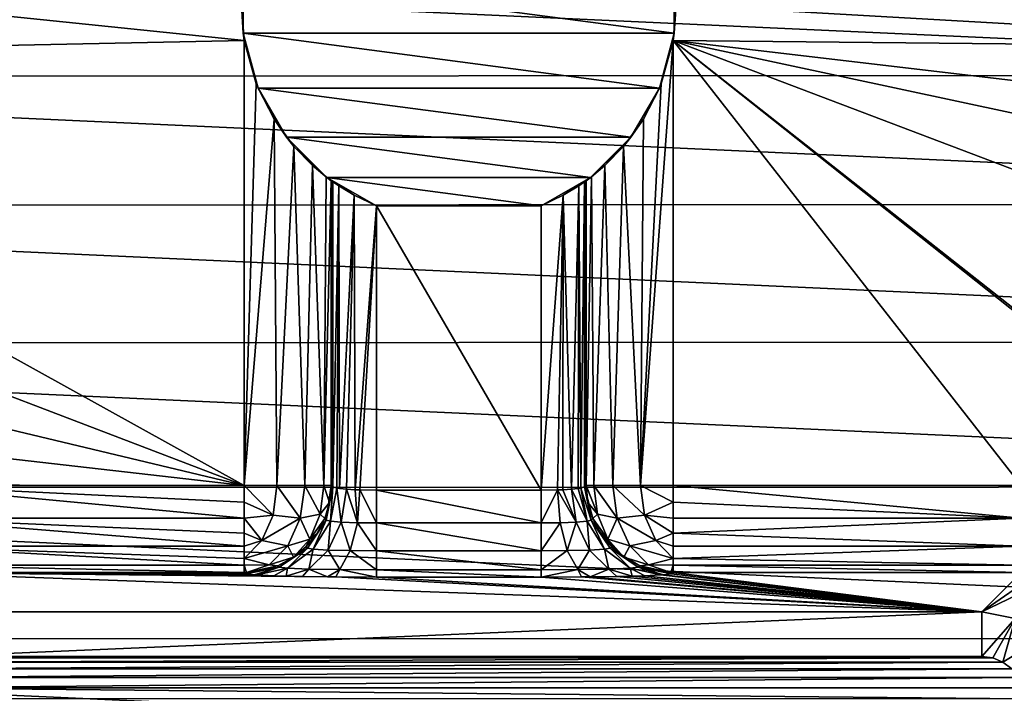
# Model space of a CAD drawing. Header units: millimetres. Extents: x -65 to 65, y -68 to 87.
# Tile 110 of 196: x -5 to 6, y 10 to 18. Entities that reach past the tile are written whole.
import ezdxf

# ---------------------------------------------------------------- set-up
doc = ezdxf.new("R2010")
doc.units = ezdxf.units.MM
doc.header["$LTSCALE"] = 65.185185
for name, color, linetype in [('169', 7, 'CONTINUOUS'), ('172', 7, 'CONTINUOUS'), ('185', 7, 'CONTINUOUS'), ('192', 7, 'CONTINUOUS'), ('200', 7, 'CONTINUOUS'), ('211', 7, 'CONTINUOUS'), ('230', 7, 'CONTINUOUS'), ('240', 7, 'CONTINUOUS'), ('241', 7, 'CONTINUOUS'), ('242', 7, 'CONTINUOUS'), ('247', 7, 'CONTINUOUS'), ('248', 7, 'CONTINUOUS'), ('282', 7, 'CONTINUOUS'), ('290', 7, 'CONTINUOUS'), ('297', 7, 'CONTINUOUS'), ('298', 7, 'CONTINUOUS'), ('321', 7, 'CONTINUOUS'), ('322', 7, 'CONTINUOUS'), ('323', 7, 'CONTINUOUS'), ('324', 7, 'CONTINUOUS'), ('325', 7, 'CONTINUOUS'), ('326', 7, 'CONTINUOUS'), ('327', 7, 'CONTINUOUS'), ('494', 7, 'CONTINUOUS')]:
    doc.layers.add(name, color=color, linetype=linetype)

msp = doc.modelspace()

# ---------------------------------------------------------------- linework, layer by layer
at = {"layer": '169', "linetype": 'CONTINUOUS'}
for points in [[(-14.367, 18.553, 120.9), (-15.637, 17.178, 120.9), (15.63, 17.187, 120.9), (-14.367, 18.553, 120.9)], [(14.359, 18.561, 120.9), (-14.367, 18.553, 120.9), (15.63, 17.187, 120.9), (14.359, 18.561, 120.9)], [(-15.637, 17.178, 120.9), (-16.777, 15.693, 120.9), (16.771, 15.702, 120.9), (-15.637, 17.178, 120.9)], [(15.63, 17.187, 120.9), (-15.637, 17.178, 120.9), (16.771, 15.702, 120.9), (15.63, 17.187, 120.9)], [(-16.777, 15.693, 120.9), (-17.777, 14.108, 120.9), (17.771, 14.118, 120.9), (-16.777, 15.693, 120.9)], [(16.771, 15.702, 120.9), (-16.777, 15.693, 120.9), (17.771, 14.118, 120.9), (16.771, 15.702, 120.9)], [(-17.777, 14.108, 120.9), (-18.627, 12.441, 120.9), (18.622, 12.452, 120.9), (-17.777, 14.108, 120.9)], [(17.771, 14.118, 120.9), (-17.777, 14.108, 120.9), (18.622, 12.452, 120.9), (17.771, 14.118, 120.9)], [(-18.627, 12.441, 120.9), (-19.321, 10.699, 120.9), (19.318, 10.71, 120.9), (-18.627, 12.441, 120.9)], [(18.622, 12.452, 120.9), (-18.627, 12.441, 120.9), (19.318, 10.71, 120.9), (18.622, 12.452, 120.9)], [(-19.321, 10.699, 120.9), (-19.853, 8.906, 120.9), (19.85, 8.917, 120.9), (-19.321, 10.699, 120.9)], [(19.318, 10.71, 120.9), (-19.321, 10.699, 120.9), (19.85, 8.917, 120.9), (19.318, 10.71, 120.9)]]:
    msp.add_3dface(points, dxfattribs=at)
at = {"layer": '172', "linetype": 'CONTINUOUS'}
for points in [[(-6.357, 10.358, 100.1), (-6.257, 10.435, 100.1), (6.257, 10.435, 100.1), (-6.357, 10.358, 100.1)], [(6.358, 10.357, 100.1), (-6.357, 10.358, 100.1), (6.257, 10.435, 100.1), (6.358, 10.357, 100.1)], [(-6.257, 10.435, 100.1), (-6.14, 10.483, 100.1), (6.14, 10.483, 100.1), (-6.257, 10.435, 100.1)], [(6.257, 10.435, 100.1), (-6.257, 10.435, 100.1), (6.14, 10.483, 100.1), (6.257, 10.435, 100.1)], [(-6.14, 10.483, 100.1), (-6.013, 10.5, 100.1), (6.14, 10.483, 100.1), (-6.14, 10.483, 100.1)], [(-6.013, 10.5, 100.1), (6.013, 10.5, 100.1), (6.14, 10.483, 100.1), (-6.013, 10.5, 100.1)], [(-6.435, 10.257, 100.1), (-6.357, 10.358, 100.1), (6.358, 10.357, 100.1), (-6.435, 10.257, 100.1)], [(6.435, 10.257, 100.1), (-6.435, 10.257, 100.1), (6.358, 10.357, 100.1), (6.435, 10.257, 100.1)], [(-6.483, 10.14, 100.1), (-6.435, 10.257, 100.1), (6.435, 10.257, 100.1), (-6.483, 10.14, 100.1)], [(6.483, 10.14, 100.1), (-6.483, 10.14, 100.1), (6.435, 10.257, 100.1), (6.483, 10.14, 100.1)], [(-6.5, 10.013, 100.1), (-6.483, 10.14, 100.1), (6.5, 10.013, 100.1), (-6.5, 10.013, 100.1)], [(6.5, 10.013, 100.1), (-6.483, 10.14, 100.1), (6.483, 10.14, 100.1), (6.5, 10.013, 100.1)]]:
    msp.add_3dface(points, dxfattribs=at)
at = {"layer": '185', "linetype": 'CONTINUOUS'}
for points in [[(-6.013, 11.013, 100.601), (-6.467, 11.467, 117.926), (6.013, 11.013, 100.601), (-6.013, 11.013, 100.601)], [(6.013, 11.013, 100.601), (-6.467, 11.467, 117.926), (-1.414, 11.416, 116), (6.013, 11.013, 100.601)], [(-1.414, 11.416, 116), (-6.467, 11.467, 117.926), (-1.509, 11.417, 116.034), (-1.414, 11.416, 116)], [(-1.509, 11.417, 116.034), (-6.467, 11.467, 117.926), (-1.797, 11.421, 116.19), (-1.509, 11.417, 116.034)], [(-1.797, 11.421, 116.19), (-6.467, 11.467, 117.926), (-1.984, 11.425, 116.343), (-1.797, 11.421, 116.19)], [(-1.984, 11.425, 116.343), (-6.467, 11.467, 117.926), (-2.125, 11.429, 116.498), (-1.984, 11.425, 116.343)], [(-2.125, 11.429, 116.498), (-6.467, 11.467, 117.926), (-2.318, 11.438, 116.816), (-2.125, 11.429, 116.498)], [(-2.318, 11.438, 116.816), (-6.467, 11.467, 117.926), (-2.353, 11.44, 116.903), (-2.318, 11.438, 116.816)], [(-2.353, 11.44, 116.903), (-6.467, 11.467, 117.926), (-2.446, 11.452, 117.374), (-2.353, 11.44, 116.903)], [(-2.446, 11.452, 117.374), (-6.467, 11.467, 117.926), (-2.466, 11.467, 117.926), (-2.446, 11.452, 117.374)], [(2.318, 11.438, 116.816), (6.013, 11.013, 100.601), (2.139, 11.43, 116.515), (2.318, 11.438, 116.816)], [(2.353, 11.44, 116.902), (6.013, 11.013, 100.601), (2.318, 11.438, 116.816), (2.353, 11.44, 116.902)], [(2.446, 11.452, 117.374), (6.013, 11.013, 100.601), (2.353, 11.44, 116.902), (2.446, 11.452, 117.374)], [(2.466, 11.467, 117.926), (6.013, 11.013, 100.601), (2.446, 11.452, 117.374), (2.466, 11.467, 117.926)], [(6.467, 11.467, 117.926), (6.013, 11.013, 100.601), (2.466, 11.467, 117.926), (6.467, 11.467, 117.926)], [(-0.947, 11.414, 115.926), (6.013, 11.013, 100.601), (-1.414, 11.416, 116), (-0.947, 11.414, 115.926)], [(0.947, 11.414, 115.926), (6.013, 11.013, 100.601), (-0.947, 11.414, 115.926), (0.947, 11.414, 115.926)], [(1.411, 11.416, 115.999), (6.013, 11.013, 100.601), (0.947, 11.414, 115.926), (1.411, 11.416, 115.999)], [(1.509, 11.417, 116.035), (6.013, 11.013, 100.601), (1.411, 11.416, 115.999), (1.509, 11.417, 116.035)], [(1.818, 11.422, 116.205), (6.013, 11.013, 100.601), (1.509, 11.417, 116.035), (1.818, 11.422, 116.205)], [(1.993, 11.426, 116.35), (6.013, 11.013, 100.601), (1.818, 11.422, 116.205), (1.993, 11.426, 116.35)], [(2.139, 11.43, 116.515), (6.013, 11.013, 100.601), (1.993, 11.426, 116.35), (2.139, 11.43, 116.515)]]:
    msp.add_3dface(points, dxfattribs=at)
at = {"layer": '192', "linetype": 'CONTINUOUS'}
for points in [[(6.013, 11.013, 100.601), (6.467, 11.467, 117.926), (6.646, 11.451, 117.93), (6.013, 11.013, 100.601)], [(6.818, 11.403, 117.934), (6.013, 11.013, 100.601), (6.646, 11.451, 117.93), (6.818, 11.403, 117.934)], [(6.396, 10.937, 100.597), (6.013, 11.013, 100.601), (6.818, 11.403, 117.934), (6.396, 10.937, 100.597)]]:
    msp.add_3dface(points, dxfattribs=at)
at = {"layer": '200', "linetype": 'CONTINUOUS'}
for points in [[(6.013, 10.5, 100.1), (-6.013, 10.5, 100.1), (6.013, 11.013, 100.601), (6.013, 10.5, 100.1)], [(-6.013, 10.5, 100.1), (-6.013, 11.013, 100.601), (6.013, 11.013, 100.601), (-6.013, 10.5, 100.1)]]:
    msp.add_3dface(points, dxfattribs=at)
at = {"layer": '211', "linetype": 'CONTINUOUS'}
for points in [[(6.013, 10.5, 100.1), (6.013, 11.013, 100.601), (6.396, 10.937, 100.597), (6.013, 10.5, 100.1)], [(6.14, 10.483, 100.1), (6.013, 10.5, 100.1), (6.396, 10.937, 100.597), (6.14, 10.483, 100.1)], [(6.257, 10.435, 100.1), (6.14, 10.483, 100.1), (6.396, 10.937, 100.597), (6.257, 10.435, 100.1)], [(6.257, 10.435, 100.1), (6.396, 10.937, 100.597), (6.72, 10.72, 100.595), (6.257, 10.435, 100.1)], [(6.358, 10.357, 100.1), (6.257, 10.435, 100.1), (6.72, 10.72, 100.595), (6.358, 10.357, 100.1)]]:
    msp.add_3dface(points, dxfattribs=at)
at = {"layer": '230', "linetype": 'CONTINUOUS'}
for points in [[(9.969, 18.472, 118.9), (11.252, 17.499, 118.9), (2.466, 18.413, 118.9), (9.969, 18.472, 118.9)], [(-11.366, 17.403, 118.9), (-10.104, 18.378, 118.9), (-2.466, 17.587, 118.9), (-11.366, 17.403, 118.9)], [(-2.466, 17.587, 118.9), (-10.104, 18.378, 118.9), (-2.5, 18, 118.9), (-2.466, 17.587, 118.9)], [(2.466, 18.413, 118.9), (11.252, 17.499, 118.9), (2.5, 18, 118.9), (2.466, 18.413, 118.9)], [(11.252, 17.499, 118.9), (2.466, 17.587, 118.9), (2.5, 18, 118.9), (11.252, 17.499, 118.9)], [(-2.466, 12.466, 118.9), (-11.366, 17.403, 118.9), (-2.466, 17.587, 118.9), (-2.466, 12.466, 118.9)], [(10.209, 14.651, 118.9), (8.441, 12.883, 118.9), (2.466, 17.587, 118.9), (10.209, 14.651, 118.9)], [(8.441, 12.883, 118.9), (8.662, 12.662, 118.9), (2.466, 17.587, 118.9), (8.441, 12.883, 118.9)], [(10.209, 14.651, 118.9), (2.466, 17.587, 118.9), (13.523, 15.223, 118.9), (10.209, 14.651, 118.9)], [(2.466, 17.587, 118.9), (8.662, 12.662, 118.9), (6.467, 12.466, 118.9), (2.466, 17.587, 118.9)], [(2.466, 12.466, 118.9), (2.466, 17.587, 118.9), (6.467, 12.466, 118.9), (2.466, 12.466, 118.9)], [(13.523, 15.223, 118.9), (2.466, 17.587, 118.9), (12.44, 16.413, 118.9), (13.523, 15.223, 118.9)], [(12.44, 16.413, 118.9), (2.466, 17.587, 118.9), (11.252, 17.499, 118.9), (12.44, 16.413, 118.9)], [(-12.535, 16.317, 118.9), (-11.366, 17.403, 118.9), (-2.466, 12.466, 118.9), (-12.535, 16.317, 118.9)], [(-13.601, 15.129, 118.9), (-12.535, 16.317, 118.9), (-2.466, 12.466, 118.9), (-13.601, 15.129, 118.9)], [(-14.554, 13.849, 118.9), (-13.601, 15.129, 118.9), (-2.466, 12.466, 118.9), (-14.554, 13.849, 118.9)], [(-15.388, 12.487, 118.9), (-14.554, 13.849, 118.9), (-2.466, 12.466, 118.9), (-15.388, 12.487, 118.9)], [(-6.467, 12.466, 118.9), (-15.388, 12.487, 118.9), (-2.466, 12.466, 118.9), (-6.467, 12.466, 118.9)]]:
    msp.add_3dface(points, dxfattribs=at)
at = {"layer": '240', "linetype": 'CONTINUOUS'}
for points in [[(2.478, 18.327, 116.9), (2.478, 17.673, 116.9), (-2.478, 18.327, 116.9), (2.478, 18.327, 116.9)], [(-2.478, 18.327, 116.9), (2.478, 17.673, 116.9), (-2.478, 17.673, 116.9), (-2.478, 18.327, 116.9)], [(2.478, 17.673, 116.9), (2.308, 17.04, 116.9), (-2.478, 17.673, 116.9), (2.478, 17.673, 116.9)], [(-2.478, 17.673, 116.9), (2.308, 17.04, 116.9), (-2.308, 17.04, 116.9), (-2.478, 17.673, 116.9)], [(2.308, 17.04, 116.9), (1.98, 16.474, 116.9), (-2.308, 17.04, 116.9), (2.308, 17.04, 116.9)], [(-2.308, 17.04, 116.9), (1.98, 16.474, 116.9), (-1.98, 16.474, 116.9), (-2.308, 17.04, 116.9)], [(1.98, 16.474, 116.9), (1.516, 16.012, 116.9), (-1.98, 16.474, 116.9), (1.98, 16.474, 116.9)], [(-1.98, 16.474, 116.9), (1.516, 16.012, 116.9), (-1.516, 16.012, 116.9), (-1.98, 16.474, 116.9)], [(1.516, 16.012, 116.9), (0.947, 15.686, 116.9), (-1.516, 16.012, 116.9), (1.516, 16.012, 116.9)], [(-1.516, 16.012, 116.9), (0.947, 15.686, 116.9), (-0.947, 15.686, 116.9), (-1.516, 16.012, 116.9)], [(-0.947, 15.686, 116.9), (0.947, 15.686, 116.9), (0.947, 12.414, 116.9), (-0.947, 15.686, 116.9)], [(-0.947, 12.414, 116.9), (-0.947, 15.686, 116.9), (0.947, 12.414, 116.9), (-0.947, 12.414, 116.9)]]:
    msp.add_3dface(points, dxfattribs=at)
at = {"layer": '241', "linetype": 'CONTINUOUS'}
for points in [[(-1.466, 15.975, 117.935), (-1.457, 15.968, 117.659), (-1.466, 12.466, 117.935), (-1.466, 15.975, 117.935)], [(-1.457, 15.968, 117.659), (-1.447, 15.961, 117.383), (-1.466, 12.466, 117.935), (-1.457, 15.968, 117.659)], [(-1.466, 12.466, 117.935), (-1.447, 15.961, 117.383), (-1.447, 12.452, 117.383), (-1.466, 12.466, 117.935)]]:
    msp.add_3dface(points, dxfattribs=at)
at = {"layer": '242', "linetype": 'CONTINUOUS'}
for points in [[(1.447, 15.961, 117.383), (1.457, 15.968, 117.659), (1.466, 12.466, 117.935), (1.447, 15.961, 117.383)], [(1.457, 15.968, 117.659), (1.466, 15.975, 117.935), (1.466, 12.466, 117.935), (1.457, 15.968, 117.659)], [(1.447, 12.452, 117.383), (1.447, 15.961, 117.383), (1.466, 12.466, 117.935), (1.447, 12.452, 117.383)]]:
    msp.add_3dface(points, dxfattribs=at)
at = {"layer": '247', "linetype": 'CONTINUOUS'}
for points in [[(-1.447, 12.452, 117.383), (-1.447, 15.961, 117.383), (-1.381, 15.916, 117.152), (-1.447, 12.452, 117.383)], [(-1.447, 12.452, 117.383), (-1.381, 15.916, 117.152), (-1.403, 12.437, 117.195), (-1.447, 12.452, 117.383)], [(-1.403, 12.437, 117.195), (-1.381, 15.916, 117.152), (-1.37, 12.432, 117.133), (-1.403, 12.437, 117.195)], [(-1.381, 15.916, 117.152), (-1.201, 15.807, 116.969), (-1.37, 12.432, 117.133), (-1.381, 15.916, 117.152)], [(-1.37, 12.432, 117.133), (-1.201, 15.807, 116.969), (-1.292, 12.425, 117.037), (-1.37, 12.432, 117.133)], [(-1.292, 12.425, 117.037), (-1.201, 15.807, 116.969), (-1.19, 12.419, 116.963), (-1.292, 12.425, 117.037)], [(-1.201, 15.807, 116.969), (-0.947, 15.686, 116.9), (-1.19, 12.419, 116.963), (-1.201, 15.807, 116.969)], [(-1.19, 12.419, 116.963), (-0.947, 15.686, 116.9), (-1.138, 12.417, 116.938), (-1.19, 12.419, 116.963)], [(-0.947, 15.686, 116.9), (-0.947, 12.414, 116.9), (-1.138, 12.417, 116.938), (-0.947, 15.686, 116.9)]]:
    msp.add_3dface(points, dxfattribs=at)
at = {"layer": '248', "linetype": 'CONTINUOUS'}
for points in [[(1.199, 15.807, 116.968), (1.381, 15.916, 117.152), (1.297, 12.425, 117.042), (1.199, 15.807, 116.968)], [(1.297, 12.425, 117.042), (1.381, 15.916, 117.152), (1.372, 12.433, 117.136), (1.297, 12.425, 117.042)], [(1.372, 12.433, 117.136), (1.381, 15.916, 117.152), (1.403, 12.437, 117.194), (1.372, 12.433, 117.136)], [(1.381, 15.916, 117.152), (1.447, 15.961, 117.383), (1.403, 12.437, 117.194), (1.381, 15.916, 117.152)], [(1.447, 15.961, 117.383), (1.447, 12.452, 117.383), (1.403, 12.437, 117.194), (1.447, 15.961, 117.383)], [(0.947, 12.414, 116.9), (0.947, 15.686, 116.9), (1.199, 15.807, 116.968), (0.947, 12.414, 116.9)], [(0.947, 12.414, 116.9), (1.199, 15.807, 116.968), (1.136, 12.417, 116.937), (0.947, 12.414, 116.9)], [(1.136, 12.417, 116.937), (1.199, 15.807, 116.968), (1.195, 12.419, 116.965), (1.136, 12.417, 116.937)], [(1.195, 12.419, 116.965), (1.199, 15.807, 116.968), (1.297, 12.425, 117.042), (1.195, 12.419, 116.965)]]:
    msp.add_3dface(points, dxfattribs=at)
at = {"layer": '282', "linetype": 'CONTINUOUS'}
for points in [[(-2.466, 12.466, 118.9), (-2.466, 17.587, 118.9), (-2.328, 17.088, 118.89), (-2.466, 12.466, 118.9)], [(-2.124, 16.682, 118.84), (-2.466, 12.466, 118.9), (-2.328, 17.088, 118.89), (-2.124, 16.682, 118.84)], [(-2.466, 12.466, 118.9), (-2.124, 16.682, 118.84), (-2.092, 12.466, 118.827), (-2.466, 12.466, 118.9)], [(-2.124, 16.682, 118.84), (-1.895, 16.369, 118.721), (-2.092, 12.466, 118.827), (-2.124, 16.682, 118.84)], [(-2.092, 12.466, 118.827), (-1.895, 16.369, 118.721), (-1.771, 12.466, 118.62), (-2.092, 12.466, 118.827)], [(-1.895, 16.369, 118.721), (-1.681, 16.15, 118.52), (-1.771, 12.466, 118.62), (-1.895, 16.369, 118.721)], [(-1.771, 12.466, 118.62), (-1.681, 16.15, 118.52), (-1.552, 12.466, 118.307), (-1.771, 12.466, 118.62)], [(-1.681, 16.15, 118.52), (-1.526, 16.02, 118.242), (-1.552, 12.466, 118.307), (-1.681, 16.15, 118.52)], [(-1.526, 16.02, 118.242), (-1.466, 15.975, 117.935), (-1.552, 12.466, 118.307), (-1.526, 16.02, 118.242)], [(-1.466, 15.975, 117.935), (-1.466, 12.466, 117.935), (-1.552, 12.466, 118.307), (-1.466, 15.975, 117.935)]]:
    msp.add_3dface(points, dxfattribs=at)
at = {"layer": '290', "linetype": 'CONTINUOUS'}
for points in [[(2.466, 17.587, 118.9), (2.466, 12.466, 118.9), (2.091, 12.466, 118.827), (2.466, 17.587, 118.9)], [(2.328, 17.088, 118.89), (2.466, 17.587, 118.9), (2.091, 12.466, 118.827), (2.328, 17.088, 118.89)], [(2.124, 16.682, 118.84), (2.328, 17.088, 118.89), (2.091, 12.466, 118.827), (2.124, 16.682, 118.84)], [(1.895, 16.369, 118.721), (2.124, 16.682, 118.84), (2.091, 12.466, 118.827), (1.895, 16.369, 118.721)], [(1.681, 16.15, 118.52), (1.895, 16.369, 118.721), (1.771, 12.466, 118.619), (1.681, 16.15, 118.52)], [(1.771, 12.466, 118.619), (1.895, 16.369, 118.721), (2.091, 12.466, 118.827), (1.771, 12.466, 118.619)], [(1.526, 16.02, 118.242), (1.681, 16.15, 118.52), (1.552, 12.466, 118.306), (1.526, 16.02, 118.242)], [(1.552, 12.466, 118.306), (1.681, 16.15, 118.52), (1.771, 12.466, 118.619), (1.552, 12.466, 118.306)], [(1.466, 12.466, 117.935), (1.466, 15.975, 117.935), (1.526, 16.02, 118.242), (1.466, 12.466, 117.935)], [(1.466, 12.466, 117.935), (1.526, 16.02, 118.242), (1.552, 12.466, 118.306), (1.466, 12.466, 117.935)]]:
    msp.add_3dface(points, dxfattribs=at)
at = {"layer": '297', "linetype": 'CONTINUOUS'}
for points in [[(2.466, 12.466, 118.9), (6.467, 12.466, 118.9), (6.467, 12.09, 118.826), (2.466, 12.466, 118.9)], [(2.466, 12.277, 118.882), (2.466, 12.466, 118.9), (6.467, 12.09, 118.826), (2.466, 12.277, 118.882)], [(2.466, 12.093, 118.827), (2.466, 12.277, 118.882), (6.467, 12.09, 118.826), (2.466, 12.093, 118.827)], [(2.466, 11.921, 118.738), (2.466, 12.093, 118.827), (6.467, 12.09, 118.826), (2.466, 11.921, 118.738)], [(6.467, 11.768, 118.616), (2.466, 11.921, 118.738), (6.467, 12.09, 118.826), (6.467, 11.768, 118.616)], [(2.466, 11.77, 118.618), (2.466, 11.921, 118.738), (6.467, 11.768, 118.616), (2.466, 11.77, 118.618)], [(2.466, 11.628, 118.446), (2.466, 11.77, 118.618), (6.467, 11.768, 118.616), (2.466, 11.628, 118.446)], [(6.467, 11.55, 118.3), (2.466, 11.628, 118.446), (6.467, 11.768, 118.616), (6.467, 11.55, 118.3)], [(2.466, 11.551, 118.302), (2.466, 11.628, 118.446), (6.467, 11.55, 118.3), (2.466, 11.551, 118.302)], [(6.467, 11.467, 117.926), (2.466, 11.467, 117.926), (2.466, 11.551, 118.302), (6.467, 11.467, 117.926)], [(6.467, 11.467, 117.926), (2.466, 11.551, 118.302), (6.467, 11.55, 118.3), (6.467, 11.467, 117.926)]]:
    msp.add_3dface(points, dxfattribs=at)
at = {"layer": '298', "linetype": 'CONTINUOUS'}
for points in [[(-6.467, 12.466, 118.9), (-2.466, 12.466, 118.9), (-2.466, 12.277, 118.882), (-6.467, 12.466, 118.9)], [(-6.467, 12.09, 118.826), (-6.467, 12.466, 118.9), (-2.466, 12.093, 118.828), (-6.467, 12.09, 118.826)], [(-2.466, 12.093, 118.828), (-6.467, 12.466, 118.9), (-2.466, 12.277, 118.882), (-2.466, 12.093, 118.828)], [(-2.466, 11.921, 118.738), (-6.467, 12.09, 118.826), (-2.466, 12.093, 118.828), (-2.466, 11.921, 118.738)], [(-6.467, 11.768, 118.616), (-6.467, 12.09, 118.826), (-2.466, 11.77, 118.618), (-6.467, 11.768, 118.616)], [(-2.466, 11.77, 118.618), (-6.467, 12.09, 118.826), (-2.466, 11.921, 118.738), (-2.466, 11.77, 118.618)], [(-2.466, 11.629, 118.447), (-6.467, 11.768, 118.616), (-2.466, 11.77, 118.618), (-2.466, 11.629, 118.447)], [(-6.467, 11.55, 118.3), (-6.467, 11.768, 118.616), (-2.466, 11.551, 118.302), (-6.467, 11.55, 118.3)], [(-2.466, 11.551, 118.302), (-6.467, 11.768, 118.616), (-2.466, 11.629, 118.447), (-2.466, 11.551, 118.302)], [(-2.466, 11.467, 117.926), (-6.467, 11.55, 118.3), (-2.466, 11.551, 118.302), (-2.466, 11.467, 117.926)], [(-2.466, 11.467, 117.926), (-6.467, 11.467, 117.926), (-6.467, 11.55, 118.3), (-2.466, 11.467, 117.926)]]:
    msp.add_3dface(points, dxfattribs=at)
at = {"layer": '321', "linetype": 'CONTINUOUS'}
for points in [[(1.466, 12.466, 117.935), (1.552, 12.466, 118.306), (1.594, 12.138, 118.263), (1.466, 12.466, 117.935)], [(1.485, 12.274, 117.939), (1.466, 12.466, 117.935), (1.594, 12.138, 118.263), (1.485, 12.274, 117.939)], [(1.552, 12.466, 118.306), (1.771, 12.466, 118.619), (1.821, 12.093, 118.567), (1.552, 12.466, 118.306)], [(1.552, 12.466, 118.306), (1.821, 12.093, 118.567), (1.594, 12.138, 118.263), (1.552, 12.466, 118.306)], [(1.771, 12.466, 118.619), (2.091, 12.466, 118.827), (2.136, 12.127, 118.781), (1.771, 12.466, 118.619)], [(1.771, 12.466, 118.619), (2.136, 12.127, 118.781), (1.821, 12.093, 118.567), (1.771, 12.466, 118.619)], [(2.091, 12.466, 118.827), (2.466, 12.466, 118.9), (2.466, 12.277, 118.882), (2.091, 12.466, 118.827)], [(2.136, 12.127, 118.781), (2.091, 12.466, 118.827), (2.466, 12.277, 118.882), (2.136, 12.127, 118.781)], [(1.541, 12.087, 117.942), (1.485, 12.274, 117.939), (1.594, 12.138, 118.263), (1.541, 12.087, 117.942)], [(2.466, 12.093, 118.827), (2.136, 12.127, 118.781), (2.466, 12.277, 118.882), (2.466, 12.093, 118.827)], [(1.713, 11.852, 118.139), (1.541, 12.087, 117.942), (1.594, 12.138, 118.263), (1.713, 11.852, 118.139)], [(1.821, 12.093, 118.567), (1.713, 11.852, 118.139), (1.594, 12.138, 118.263), (1.821, 12.093, 118.567)], [(2.136, 12.127, 118.781), (2.264, 11.835, 118.648), (1.821, 12.093, 118.567), (2.136, 12.127, 118.781)], [(2.264, 11.835, 118.648), (2.136, 12.127, 118.781), (2.466, 11.921, 118.738), (2.264, 11.835, 118.648)], [(2.466, 11.921, 118.738), (2.136, 12.127, 118.781), (2.466, 12.093, 118.827), (2.466, 11.921, 118.738)], [(1.634, 11.914, 117.944), (1.541, 12.087, 117.942), (1.713, 11.852, 118.139), (1.634, 11.914, 117.944)], [(1.821, 12.093, 118.567), (1.965, 11.773, 118.418), (1.713, 11.852, 118.139), (1.821, 12.093, 118.567)], [(1.821, 12.093, 118.567), (2.264, 11.835, 118.648), (1.965, 11.773, 118.418), (1.821, 12.093, 118.567)], [(1.898, 11.644, 117.941), (1.758, 11.761, 117.943), (1.634, 11.914, 117.944), (1.898, 11.644, 117.941)], [(1.898, 11.644, 117.941), (1.634, 11.914, 117.944), (1.713, 11.852, 118.139), (1.898, 11.644, 117.941)], [(2.466, 11.77, 118.618), (2.264, 11.835, 118.648), (2.466, 11.921, 118.738), (2.466, 11.77, 118.618)], [(1.965, 11.773, 118.418), (1.898, 11.644, 117.941), (1.713, 11.852, 118.139), (1.965, 11.773, 118.418)], [(2.264, 11.835, 118.648), (2.466, 11.628, 118.446), (1.965, 11.773, 118.418), (2.264, 11.835, 118.648)], [(2.466, 11.628, 118.446), (2.264, 11.835, 118.648), (2.466, 11.77, 118.618), (2.466, 11.628, 118.446)], [(1.898, 11.644, 117.941), (1.965, 11.773, 118.418), (2.181, 11.554, 118.194), (1.898, 11.644, 117.941)], [(1.965, 11.773, 118.418), (2.466, 11.628, 118.446), (2.181, 11.554, 118.194), (1.965, 11.773, 118.418)], [(2.082, 11.544, 117.938), (1.898, 11.644, 117.941), (2.181, 11.554, 118.194), (2.082, 11.544, 117.938)], [(2.439, 11.467, 117.927), (2.082, 11.544, 117.938), (2.181, 11.554, 118.194), (2.439, 11.467, 117.927)], [(2.466, 11.628, 118.446), (2.466, 11.551, 118.302), (2.181, 11.554, 118.194), (2.466, 11.628, 118.446)], [(2.466, 11.551, 118.302), (2.439, 11.467, 117.927), (2.181, 11.554, 118.194), (2.466, 11.551, 118.302)], [(2.466, 11.467, 117.926), (2.439, 11.467, 117.927), (2.466, 11.551, 118.302), (2.466, 11.467, 117.926)]]:
    msp.add_3dface(points, dxfattribs=at)
at = {"layer": '322', "linetype": 'CONTINUOUS'}
for points in [[(1.447, 12.452, 117.383), (1.466, 12.466, 117.935), (1.485, 12.274, 117.939), (1.447, 12.452, 117.383)], [(1.523, 12.07, 117.39), (1.447, 12.452, 117.383), (1.541, 12.087, 117.942), (1.523, 12.07, 117.39)], [(1.541, 12.087, 117.942), (1.447, 12.452, 117.383), (1.485, 12.274, 117.939), (1.541, 12.087, 117.942)], [(1.634, 11.914, 117.944), (1.523, 12.07, 117.39), (1.541, 12.087, 117.942), (1.634, 11.914, 117.944)], [(1.74, 11.745, 117.391), (1.523, 12.07, 117.39), (1.758, 11.761, 117.943), (1.74, 11.745, 117.391)], [(1.758, 11.761, 117.943), (1.523, 12.07, 117.39), (1.634, 11.914, 117.944), (1.758, 11.761, 117.943)], [(1.898, 11.644, 117.941), (1.74, 11.745, 117.391), (1.758, 11.761, 117.943), (1.898, 11.644, 117.941)], [(2.064, 11.529, 117.385), (1.74, 11.745, 117.391), (2.082, 11.544, 117.938), (2.064, 11.529, 117.385)], [(2.082, 11.544, 117.938), (1.74, 11.745, 117.391), (1.898, 11.644, 117.941), (2.082, 11.544, 117.938)], [(2.439, 11.467, 117.927), (2.064, 11.529, 117.385), (2.082, 11.544, 117.938), (2.439, 11.467, 117.927)], [(2.466, 11.467, 117.926), (2.446, 11.452, 117.374), (2.064, 11.529, 117.385), (2.466, 11.467, 117.926)], [(2.466, 11.467, 117.926), (2.064, 11.529, 117.385), (2.439, 11.467, 117.927), (2.466, 11.467, 117.926)]]:
    msp.add_3dface(points, dxfattribs=at)
at = {"layer": '323', "linetype": 'CONTINUOUS'}
for points in [[(0.947, 12.414, 116.9), (1.136, 12.417, 116.937), (0.947, 12.037, 116.826), (0.947, 12.414, 116.9)], [(0.947, 12.037, 116.826), (1.136, 12.417, 116.937), (1.166, 12.04, 116.869), (0.947, 12.037, 116.826)], [(1.136, 12.417, 116.937), (1.195, 12.419, 116.965), (1.351, 12.047, 116.992), (1.136, 12.417, 116.937)], [(1.166, 12.04, 116.869), (1.136, 12.417, 116.937), (1.351, 12.047, 116.992), (1.166, 12.04, 116.869)], [(1.195, 12.419, 116.965), (1.297, 12.425, 117.042), (1.351, 12.047, 116.992), (1.195, 12.419, 116.965)], [(1.297, 12.425, 117.042), (1.372, 12.433, 117.136), (1.477, 12.057, 117.175), (1.297, 12.425, 117.042)], [(1.351, 12.047, 116.992), (1.297, 12.425, 117.042), (1.477, 12.057, 117.175), (1.351, 12.047, 116.992)], [(1.372, 12.433, 117.136), (1.403, 12.437, 117.194), (1.477, 12.057, 117.175), (1.372, 12.433, 117.136)], [(1.403, 12.437, 117.194), (1.447, 12.452, 117.383), (1.523, 12.07, 117.39), (1.403, 12.437, 117.194)], [(1.477, 12.057, 117.175), (1.403, 12.437, 117.194), (1.523, 12.07, 117.39), (1.477, 12.057, 117.175)], [(0.947, 11.716, 116.616), (0.947, 12.037, 116.826), (1.166, 12.04, 116.869), (0.947, 11.716, 116.616)], [(1.248, 11.718, 116.675), (0.947, 11.716, 116.616), (1.166, 12.04, 116.869), (1.248, 11.718, 116.675)], [(1.248, 11.718, 116.675), (1.166, 12.04, 116.869), (1.351, 12.047, 116.992), (1.248, 11.718, 116.675)], [(1.503, 11.725, 116.843), (1.248, 11.718, 116.675), (1.351, 12.047, 116.992), (1.503, 11.725, 116.843)], [(1.503, 11.725, 116.843), (1.351, 12.047, 116.992), (1.477, 12.057, 117.175), (1.503, 11.725, 116.843)], [(1.675, 11.734, 117.095), (1.477, 12.057, 117.175), (1.523, 12.07, 117.39), (1.675, 11.734, 117.095)], [(1.675, 11.734, 117.095), (1.503, 11.725, 116.843), (1.477, 12.057, 117.175), (1.675, 11.734, 117.095)], [(1.74, 11.745, 117.391), (1.675, 11.734, 117.095), (1.523, 12.07, 117.39), (1.74, 11.745, 117.391)], [(0.947, 11.498, 116.301), (0.947, 11.716, 116.616), (1.248, 11.718, 116.675), (0.947, 11.498, 116.301)], [(1.368, 11.5, 116.383), (0.947, 11.498, 116.301), (1.248, 11.718, 116.675), (1.368, 11.5, 116.383)], [(1.368, 11.5, 116.383), (1.248, 11.718, 116.675), (1.503, 11.725, 116.843), (1.368, 11.5, 116.383)], [(1.727, 11.507, 116.618), (1.368, 11.5, 116.383), (1.503, 11.725, 116.843), (1.727, 11.507, 116.618)], [(1.727, 11.507, 116.618), (1.503, 11.725, 116.843), (1.675, 11.734, 117.095), (1.727, 11.507, 116.618)], [(1.971, 11.517, 116.969), (1.675, 11.734, 117.095), (1.74, 11.745, 117.391), (1.971, 11.517, 116.969)], [(1.971, 11.517, 116.969), (1.727, 11.507, 116.618), (1.675, 11.734, 117.095), (1.971, 11.517, 116.969)], [(2.064, 11.529, 117.385), (1.971, 11.517, 116.969), (1.74, 11.745, 117.391), (2.064, 11.529, 117.385)], [(1.411, 11.416, 115.999), (0.947, 11.414, 115.926), (1.368, 11.5, 116.383), (1.411, 11.416, 115.999)], [(0.947, 11.414, 115.926), (0.947, 11.498, 116.301), (1.368, 11.5, 116.383), (0.947, 11.414, 115.926)], [(1.509, 11.417, 116.035), (1.368, 11.5, 116.383), (1.727, 11.507, 116.618), (1.509, 11.417, 116.035)], [(1.509, 11.417, 116.035), (1.411, 11.416, 115.999), (1.368, 11.5, 116.383), (1.509, 11.417, 116.035)], [(1.818, 11.422, 116.205), (1.509, 11.417, 116.035), (1.727, 11.507, 116.618), (1.818, 11.422, 116.205)], [(1.993, 11.426, 116.35), (1.727, 11.507, 116.618), (1.971, 11.517, 116.969), (1.993, 11.426, 116.35)], [(1.993, 11.426, 116.35), (1.818, 11.422, 116.205), (1.727, 11.507, 116.618), (1.993, 11.426, 116.35)], [(2.318, 11.438, 116.816), (1.971, 11.517, 116.969), (2.064, 11.529, 117.385), (2.318, 11.438, 116.816)], [(2.318, 11.438, 116.816), (2.139, 11.43, 116.515), (1.971, 11.517, 116.969), (2.318, 11.438, 116.816)], [(2.139, 11.43, 116.515), (1.993, 11.426, 116.35), (1.971, 11.517, 116.969), (2.139, 11.43, 116.515)], [(2.446, 11.452, 117.374), (2.353, 11.44, 116.902), (2.064, 11.529, 117.385), (2.446, 11.452, 117.374)], [(2.353, 11.44, 116.902), (2.318, 11.438, 116.816), (2.064, 11.529, 117.385), (2.353, 11.44, 116.902)]]:
    msp.add_3dface(points, dxfattribs=at)
at = {"layer": '324', "linetype": 'CONTINUOUS'}
for points in [[(-0.947, 12.414, 116.9), (0.947, 12.414, 116.9), (0.947, 12.037, 116.826), (-0.947, 12.414, 116.9)], [(-0.947, 12.037, 116.826), (-0.947, 12.414, 116.9), (0.947, 12.037, 116.826), (-0.947, 12.037, 116.826)], [(-0.947, 11.716, 116.616), (-0.947, 12.037, 116.826), (0.947, 11.716, 116.616), (-0.947, 11.716, 116.616)], [(0.947, 11.716, 116.616), (-0.947, 12.037, 116.826), (0.947, 12.037, 116.826), (0.947, 11.716, 116.616)], [(-0.947, 11.498, 116.301), (-0.947, 11.716, 116.616), (0.947, 11.498, 116.301), (-0.947, 11.498, 116.301)], [(0.947, 11.498, 116.301), (-0.947, 11.716, 116.616), (0.947, 11.716, 116.616), (0.947, 11.498, 116.301)], [(0.947, 11.414, 115.926), (-0.947, 11.414, 115.926), (-0.947, 11.498, 116.301), (0.947, 11.414, 115.926)], [(0.947, 11.414, 115.926), (-0.947, 11.498, 116.301), (0.947, 11.498, 116.301), (0.947, 11.414, 115.926)]]:
    msp.add_3dface(points, dxfattribs=at)
at = {"layer": '325', "linetype": 'CONTINUOUS'}
for points in [[(-1.523, 12.07, 117.39), (-1.447, 12.452, 117.383), (-1.476, 12.057, 117.174), (-1.523, 12.07, 117.39)], [(-1.447, 12.452, 117.383), (-1.403, 12.437, 117.195), (-1.476, 12.057, 117.174), (-1.447, 12.452, 117.383)], [(-1.476, 12.057, 117.174), (-1.403, 12.437, 117.195), (-1.351, 12.047, 116.991), (-1.476, 12.057, 117.174)], [(-1.403, 12.437, 117.195), (-1.37, 12.432, 117.133), (-1.292, 12.425, 117.037), (-1.403, 12.437, 117.195)], [(-1.403, 12.437, 117.195), (-1.292, 12.425, 117.037), (-1.351, 12.047, 116.991), (-1.403, 12.437, 117.195)], [(-1.351, 12.047, 116.991), (-1.292, 12.425, 117.037), (-1.165, 12.04, 116.869), (-1.351, 12.047, 116.991)], [(-1.292, 12.425, 117.037), (-1.19, 12.419, 116.963), (-1.165, 12.04, 116.869), (-1.292, 12.425, 117.037)], [(-1.19, 12.419, 116.963), (-1.138, 12.417, 116.938), (-1.165, 12.04, 116.869), (-1.19, 12.419, 116.963)], [(-1.165, 12.04, 116.869), (-1.138, 12.417, 116.938), (-0.947, 12.037, 116.826), (-1.165, 12.04, 116.869)], [(-1.138, 12.417, 116.938), (-0.947, 12.414, 116.9), (-0.947, 12.037, 116.826), (-1.138, 12.417, 116.938)], [(-1.74, 11.745, 117.391), (-1.523, 12.07, 117.39), (-1.675, 11.734, 117.094), (-1.74, 11.745, 117.391)], [(-1.675, 11.734, 117.094), (-1.523, 12.07, 117.39), (-1.476, 12.057, 117.174), (-1.675, 11.734, 117.094)], [(-1.675, 11.734, 117.094), (-1.476, 12.057, 117.174), (-1.503, 11.725, 116.843), (-1.675, 11.734, 117.094)], [(-1.503, 11.725, 116.843), (-1.476, 12.057, 117.174), (-1.351, 12.047, 116.991), (-1.503, 11.725, 116.843)], [(-1.503, 11.725, 116.843), (-1.351, 12.047, 116.991), (-1.247, 11.718, 116.675), (-1.503, 11.725, 116.843)], [(-1.247, 11.718, 116.675), (-1.351, 12.047, 116.991), (-1.165, 12.04, 116.869), (-1.247, 11.718, 116.675)], [(-1.247, 11.718, 116.675), (-1.165, 12.04, 116.869), (-0.947, 11.716, 116.616), (-1.247, 11.718, 116.675)], [(-0.947, 11.716, 116.616), (-1.165, 12.04, 116.869), (-0.947, 12.037, 116.826), (-0.947, 11.716, 116.616)], [(-2.064, 11.529, 117.385), (-1.74, 11.745, 117.391), (-1.97, 11.517, 116.969), (-2.064, 11.529, 117.385)], [(-1.97, 11.517, 116.969), (-1.74, 11.745, 117.391), (-1.675, 11.734, 117.094), (-1.97, 11.517, 116.969)], [(-1.97, 11.517, 116.969), (-1.675, 11.734, 117.094), (-1.726, 11.507, 116.617), (-1.97, 11.517, 116.969)], [(-1.726, 11.507, 116.617), (-1.675, 11.734, 117.094), (-1.503, 11.725, 116.843), (-1.726, 11.507, 116.617)], [(-1.726, 11.507, 116.617), (-1.503, 11.725, 116.843), (-1.367, 11.5, 116.383), (-1.726, 11.507, 116.617)], [(-1.367, 11.5, 116.383), (-1.503, 11.725, 116.843), (-1.247, 11.718, 116.675), (-1.367, 11.5, 116.383)], [(-1.367, 11.5, 116.383), (-1.247, 11.718, 116.675), (-0.947, 11.498, 116.301), (-1.367, 11.5, 116.383)], [(-0.947, 11.498, 116.301), (-1.247, 11.718, 116.675), (-0.947, 11.716, 116.616), (-0.947, 11.498, 116.301)], [(-2.353, 11.44, 116.903), (-2.446, 11.452, 117.374), (-2.064, 11.529, 117.385), (-2.353, 11.44, 116.903)], [(-2.318, 11.438, 116.816), (-2.353, 11.44, 116.903), (-2.064, 11.529, 117.385), (-2.318, 11.438, 116.816)], [(-2.318, 11.438, 116.816), (-2.064, 11.529, 117.385), (-1.97, 11.517, 116.969), (-2.318, 11.438, 116.816)], [(-2.125, 11.429, 116.498), (-2.318, 11.438, 116.816), (-1.97, 11.517, 116.969), (-2.125, 11.429, 116.498)], [(-1.984, 11.425, 116.343), (-2.125, 11.429, 116.498), (-1.97, 11.517, 116.969), (-1.984, 11.425, 116.343)], [(-1.984, 11.425, 116.343), (-1.97, 11.517, 116.969), (-1.726, 11.507, 116.617), (-1.984, 11.425, 116.343)], [(-1.797, 11.421, 116.19), (-1.984, 11.425, 116.343), (-1.726, 11.507, 116.617), (-1.797, 11.421, 116.19)], [(-1.509, 11.417, 116.034), (-1.797, 11.421, 116.19), (-1.726, 11.507, 116.617), (-1.509, 11.417, 116.034)], [(-1.509, 11.417, 116.034), (-1.726, 11.507, 116.617), (-1.367, 11.5, 116.383), (-1.509, 11.417, 116.034)], [(-1.414, 11.416, 116), (-1.509, 11.417, 116.034), (-1.367, 11.5, 116.383), (-1.414, 11.416, 116)], [(-0.947, 11.414, 115.926), (-1.414, 11.416, 116), (-1.367, 11.5, 116.383), (-0.947, 11.414, 115.926)], [(-0.947, 11.414, 115.926), (-1.367, 11.5, 116.383), (-0.947, 11.498, 116.301), (-0.947, 11.414, 115.926)]]:
    msp.add_3dface(points, dxfattribs=at)
at = {"layer": '326', "linetype": 'CONTINUOUS'}
for points in [[(-1.466, 12.466, 117.935), (-1.447, 12.452, 117.383), (-1.523, 12.07, 117.39), (-1.466, 12.466, 117.935)], [(-1.485, 12.274, 117.939), (-1.466, 12.466, 117.935), (-1.523, 12.07, 117.39), (-1.485, 12.274, 117.939)], [(-1.541, 12.087, 117.942), (-1.485, 12.274, 117.939), (-1.523, 12.07, 117.39), (-1.541, 12.087, 117.942)], [(-1.74, 11.745, 117.391), (-1.634, 11.913, 117.944), (-1.523, 12.07, 117.39), (-1.74, 11.745, 117.391)], [(-1.634, 11.913, 117.944), (-1.541, 12.087, 117.942), (-1.523, 12.07, 117.39), (-1.634, 11.913, 117.944)], [(-1.758, 11.761, 117.943), (-1.634, 11.913, 117.944), (-1.74, 11.745, 117.391), (-1.758, 11.761, 117.943)], [(-2.064, 11.529, 117.385), (-1.899, 11.644, 117.941), (-1.74, 11.745, 117.391), (-2.064, 11.529, 117.385)], [(-1.899, 11.644, 117.941), (-1.758, 11.761, 117.943), (-1.74, 11.745, 117.391), (-1.899, 11.644, 117.941)], [(-2.082, 11.544, 117.938), (-1.899, 11.644, 117.941), (-2.064, 11.529, 117.385), (-2.082, 11.544, 117.938)], [(-2.446, 11.452, 117.374), (-2.466, 11.467, 117.926), (-2.44, 11.467, 117.927), (-2.446, 11.452, 117.374)], [(-2.446, 11.452, 117.374), (-2.44, 11.467, 117.927), (-2.064, 11.529, 117.385), (-2.446, 11.452, 117.374)], [(-2.44, 11.467, 117.927), (-2.082, 11.544, 117.938), (-2.064, 11.529, 117.385), (-2.44, 11.467, 117.927)]]:
    msp.add_3dface(points, dxfattribs=at)
at = {"layer": '327', "linetype": 'CONTINUOUS'}
for points in [[(-2.466, 12.466, 118.9), (-2.092, 12.466, 118.827), (-2.136, 12.127, 118.781), (-2.466, 12.466, 118.9)], [(-2.466, 12.277, 118.882), (-2.466, 12.466, 118.9), (-2.136, 12.127, 118.781), (-2.466, 12.277, 118.882)], [(-2.136, 12.127, 118.781), (-2.092, 12.466, 118.827), (-1.822, 12.093, 118.567), (-2.136, 12.127, 118.781)], [(-2.092, 12.466, 118.827), (-1.771, 12.466, 118.62), (-1.822, 12.093, 118.567), (-2.092, 12.466, 118.827)], [(-1.822, 12.093, 118.567), (-1.771, 12.466, 118.62), (-1.594, 12.138, 118.263), (-1.822, 12.093, 118.567)], [(-1.771, 12.466, 118.62), (-1.552, 12.466, 118.307), (-1.594, 12.138, 118.263), (-1.771, 12.466, 118.62)], [(-1.594, 12.138, 118.263), (-1.552, 12.466, 118.307), (-1.485, 12.274, 117.939), (-1.594, 12.138, 118.263)], [(-1.552, 12.466, 118.307), (-1.466, 12.466, 117.935), (-1.485, 12.274, 117.939), (-1.552, 12.466, 118.307)], [(-2.466, 12.093, 118.828), (-2.466, 12.277, 118.882), (-2.136, 12.127, 118.781), (-2.466, 12.093, 118.828)], [(-1.541, 12.087, 117.942), (-1.594, 12.138, 118.263), (-1.485, 12.274, 117.939), (-1.541, 12.087, 117.942)], [(-2.264, 11.835, 118.649), (-2.466, 12.093, 118.828), (-2.136, 12.127, 118.781), (-2.264, 11.835, 118.649)], [(-2.264, 11.835, 118.649), (-2.136, 12.127, 118.781), (-1.822, 12.093, 118.567), (-2.264, 11.835, 118.649)], [(-1.714, 11.852, 118.139), (-1.822, 12.093, 118.567), (-1.594, 12.138, 118.263), (-1.714, 11.852, 118.139)], [(-1.714, 11.852, 118.139), (-1.594, 12.138, 118.263), (-1.541, 12.087, 117.942), (-1.714, 11.852, 118.139)], [(-2.466, 11.921, 118.738), (-2.466, 12.093, 118.828), (-2.264, 11.835, 118.649), (-2.466, 11.921, 118.738)], [(-1.966, 11.773, 118.418), (-2.264, 11.835, 118.649), (-1.822, 12.093, 118.567), (-1.966, 11.773, 118.418)], [(-1.966, 11.773, 118.418), (-1.822, 12.093, 118.567), (-1.714, 11.852, 118.139), (-1.966, 11.773, 118.418)], [(-1.634, 11.913, 117.944), (-1.714, 11.852, 118.139), (-1.541, 12.087, 117.942), (-1.634, 11.913, 117.944)], [(-2.466, 11.77, 118.618), (-2.466, 11.921, 118.738), (-2.264, 11.835, 118.649), (-2.466, 11.77, 118.618)], [(-1.758, 11.761, 117.943), (-1.714, 11.852, 118.139), (-1.634, 11.913, 117.944), (-1.758, 11.761, 117.943)], [(-2.466, 11.629, 118.447), (-2.466, 11.77, 118.618), (-2.264, 11.835, 118.649), (-2.466, 11.629, 118.447)], [(-2.466, 11.629, 118.447), (-2.264, 11.835, 118.649), (-1.966, 11.773, 118.418), (-2.466, 11.629, 118.447)], [(-1.899, 11.644, 117.941), (-1.966, 11.773, 118.418), (-1.714, 11.852, 118.139), (-1.899, 11.644, 117.941)], [(-1.899, 11.644, 117.941), (-1.714, 11.852, 118.139), (-1.758, 11.761, 117.943), (-1.899, 11.644, 117.941)], [(-2.182, 11.554, 118.194), (-2.466, 11.629, 118.447), (-1.966, 11.773, 118.418), (-2.182, 11.554, 118.194)], [(-2.182, 11.554, 118.194), (-1.966, 11.773, 118.418), (-1.899, 11.644, 117.941), (-2.182, 11.554, 118.194)], [(-2.466, 11.551, 118.302), (-2.466, 11.629, 118.447), (-2.182, 11.554, 118.194), (-2.466, 11.551, 118.302)], [(-2.44, 11.467, 117.927), (-2.466, 11.551, 118.302), (-2.182, 11.554, 118.194), (-2.44, 11.467, 117.927)], [(-2.466, 11.467, 117.926), (-2.466, 11.551, 118.302), (-2.44, 11.467, 117.927), (-2.466, 11.467, 117.926)], [(-2.44, 11.467, 117.927), (-2.182, 11.554, 118.194), (-2.082, 11.544, 117.938), (-2.44, 11.467, 117.927)], [(-2.082, 11.544, 117.938), (-2.182, 11.554, 118.194), (-1.899, 11.644, 117.941), (-2.082, 11.544, 117.938)]]:
    msp.add_3dface(points, dxfattribs=at)
at = {"layer": '494', "linetype": 'CONTINUOUS'}
for points in [[(-2.5, 18, 118.9), (-2.478, 18.327, 116.9), (-2.478, 17.673, 116.9), (-2.5, 18, 118.9)], [(2.5, 18, 118.9), (2.478, 17.673, 116.9), (2.478, 18.327, 116.9), (2.5, 18, 118.9)], [(-2.466, 17.587, 118.9), (-2.5, 18, 118.9), (-2.478, 17.673, 116.9), (-2.466, 17.587, 118.9)], [(2.5, 18, 118.9), (2.466, 17.587, 118.9), (2.478, 17.673, 116.9), (2.5, 18, 118.9)], [(-2.466, 17.587, 118.9), (-2.478, 17.673, 116.9), (-2.308, 17.04, 116.9), (-2.466, 17.587, 118.9)], [(2.308, 17.04, 116.9), (2.478, 17.673, 116.9), (2.328, 17.088, 118.89), (2.308, 17.04, 116.9)], [(2.478, 17.673, 116.9), (2.466, 17.587, 118.9), (2.328, 17.088, 118.89), (2.478, 17.673, 116.9)], [(-2.466, 17.587, 118.9), (-2.308, 17.04, 116.9), (-2.328, 17.088, 118.89), (-2.466, 17.587, 118.9)], [(-2.308, 17.04, 116.9), (-2.124, 16.682, 118.84), (-2.328, 17.088, 118.89), (-2.308, 17.04, 116.9)], [(-2.308, 17.04, 116.9), (-1.98, 16.474, 116.9), (-2.124, 16.682, 118.84), (-2.308, 17.04, 116.9)], [(1.98, 16.474, 116.9), (2.308, 17.04, 116.9), (2.124, 16.682, 118.84), (1.98, 16.474, 116.9)], [(2.308, 17.04, 116.9), (2.328, 17.088, 118.89), (2.124, 16.682, 118.84), (2.308, 17.04, 116.9)], [(-1.98, 16.474, 116.9), (-1.895, 16.369, 118.721), (-2.124, 16.682, 118.84), (-1.98, 16.474, 116.9)], [(1.98, 16.474, 116.9), (2.124, 16.682, 118.84), (1.895, 16.369, 118.721), (1.98, 16.474, 116.9)], [(-1.98, 16.474, 116.9), (-1.516, 16.012, 116.9), (-1.895, 16.369, 118.721), (-1.98, 16.474, 116.9)], [(1.516, 16.012, 116.9), (1.98, 16.474, 116.9), (1.526, 16.02, 118.242), (1.516, 16.012, 116.9)], [(1.98, 16.474, 116.9), (1.681, 16.15, 118.52), (1.526, 16.02, 118.242), (1.98, 16.474, 116.9)], [(1.98, 16.474, 116.9), (1.895, 16.369, 118.721), (1.681, 16.15, 118.52), (1.98, 16.474, 116.9)], [(-1.516, 16.012, 116.9), (-1.681, 16.15, 118.52), (-1.895, 16.369, 118.721), (-1.516, 16.012, 116.9)], [(-1.516, 16.012, 116.9), (-1.526, 16.02, 118.242), (-1.681, 16.15, 118.52), (-1.516, 16.012, 116.9)], [(-1.516, 16.012, 116.9), (-1.466, 15.975, 117.935), (-1.526, 16.02, 118.242), (-1.516, 16.012, 116.9)], [(-1.516, 16.012, 116.9), (-0.947, 15.686, 116.9), (-1.201, 15.807, 116.969), (-1.516, 16.012, 116.9)], [(-1.447, 15.961, 117.383), (-1.457, 15.968, 117.659), (-1.516, 16.012, 116.9), (-1.447, 15.961, 117.383)], [(-1.447, 15.961, 117.383), (-1.516, 16.012, 116.9), (-1.381, 15.916, 117.152), (-1.447, 15.961, 117.383)], [(-1.516, 16.012, 116.9), (-1.201, 15.807, 116.969), (-1.381, 15.916, 117.152), (-1.516, 16.012, 116.9)], [(-1.466, 15.975, 117.935), (-1.516, 16.012, 116.9), (-1.457, 15.968, 117.659), (-1.466, 15.975, 117.935)], [(0.947, 15.686, 116.9), (1.516, 16.012, 116.9), (1.199, 15.807, 116.968), (0.947, 15.686, 116.9)], [(1.516, 16.012, 116.9), (1.381, 15.916, 117.152), (1.199, 15.807, 116.968), (1.516, 16.012, 116.9)], [(1.516, 16.012, 116.9), (1.447, 15.961, 117.383), (1.381, 15.916, 117.152), (1.516, 16.012, 116.9)], [(1.516, 16.012, 116.9), (1.457, 15.968, 117.659), (1.447, 15.961, 117.383), (1.516, 16.012, 116.9)], [(1.516, 16.012, 116.9), (1.466, 15.975, 117.935), (1.457, 15.968, 117.659), (1.516, 16.012, 116.9)], [(1.466, 15.975, 117.935), (1.516, 16.012, 116.9), (1.526, 16.02, 118.242), (1.466, 15.975, 117.935)]]:
    msp.add_3dface(points, dxfattribs=at)

doc.saveas('drawing.dxf')
